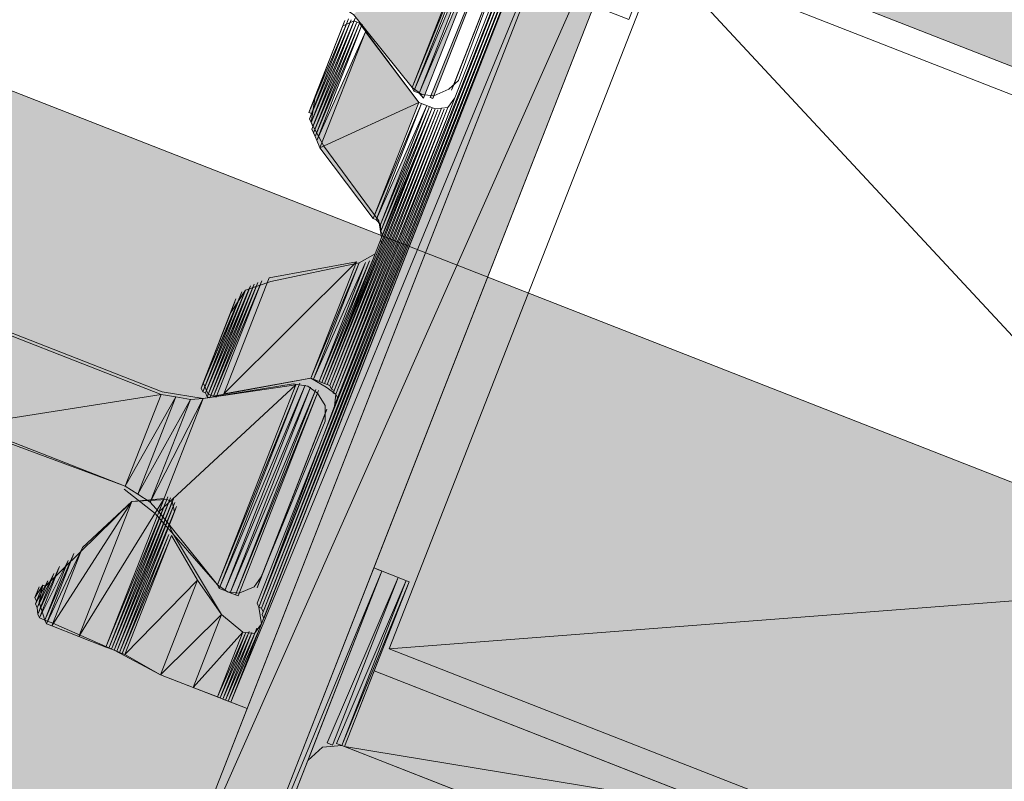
# Model space of a CAD drawing. Header units: millimetres. Extents: x -7374688 to -7372476, y 5958422 to 5960750.
# Tile 40 of 46: x -7373832 to -7373813, y 5960579 to 5960594. Entities that reach past the tile are written whole.
import ezdxf

# ---------------------------------------------------------------- set-up
doc = ezdxf.new("R2010")
doc.units = ezdxf.units.MM
for name, color, linetype, lineweight in [('Импорт в семействах', 7, 'Continuous', 18), ('Окна', 7, 'Continuous', 18), ('Элементы узлов', 7, 'Continuous', 18)]:
    doc.layers.add(name, color=color, linetype=linetype, lineweight=lineweight)

# ---------------------------------------------------------------- blocks, each defined once
blk = doc.blocks.new('ОкноВитражное_Одностворчатое_Агрисовгаз - Окно одностворчатое AGS68 в витраж ПО Л-21477776-Разрез 6-6')
at = {"layer": 'Окна', "true_color": 0x373f43}
h = blk.add_hatch(color=149, dxfattribs=at)
h.paths.add_polyline_path([(-7373815.228, 5960566.519), (-7373808.671, 5960583.282), (-7373854.304, 5960601.132), (-7373860.861, 5960584.369), (-7373817.05, 5960567.231)])
h.paths.add_polyline_path([(-7373849.754, 5960587.52), (-7373849.634, 5960587.827), (-7373849.5, 5960587.716), (-7373849.665, 5960587.588)])
h.paths.add_polyline_path([(-7373849.836, 5960587.611), (-7373850.016, 5960587.803), (-7373849.836, 5960587.965), (-7373849.708, 5960587.827), (-7373849.754, 5960587.75)])
h.paths.add_polyline_path([(-7373850.174, 5960587.803), (-7373850.324, 5960587.932), (-7373850.31, 5960588.21), (-7373849.98, 5960587.978), (-7373850.092, 5960587.877)])
h.paths.add_polyline_path([(-7373850.399, 5960587.831), (-7373850.655, 5960587.932), (-7373850.483, 5960588.218), (-7373850.381, 5960588.178), (-7373850.394, 5960587.932)])
h.paths.add_polyline_path([(-7373850.777, 5960587.92), (-7373850.83, 5960588.236), (-7373850.657, 5960588.227), (-7373850.773, 5960587.932)])
at = {"layer": 'Элементы узлов'}
blk.add_line((-7373854.304, 5960601.132), (-7373808.671, 5960583.282), dxfattribs=at)
blk = doc.blocks.new('Витражная стойка в сборе - Окно для витража_dwg-21250016-Разрез 6-6')
at = {"layer": 'Импорт в семействах'}
for points in [[(-7373829.191, 5960575.996), (-7373818.945, 5960602.19), (-7373817.768, 5960601.73), (-7373829.079, 5960576.25)], [(-7373828.015, 5960575.536), (-7373829.191, 5960575.996), (-7373817.768, 5960601.73), (-7373827.735, 5960576.25)], [(-7373827.677, 5960580.772), (-7373821.073, 5960597.655), (-7373820.766, 5960597.535)], [(-7373827.37, 5960580.652), (-7373827.677, 5960580.772), (-7373820.766, 5960597.535)], [(-7373824.215, 5960592.336), (-7373824.246, 5960592.407), (-7373822.694, 5960596.224)], [(-7373827.057, 5960582.358), (-7373827.088, 5960582.429), (-7373821.694, 5960596.069)], [(-7373824.246, 5960592.407), (-7373825.359, 5960593.786), (-7373822.765, 5960596.193)], [(-7373824.113, 5960592.296), (-7373824.215, 5960592.336), (-7373822.592, 5960596.184)], [(-7373824.03, 5960592.205), (-7373824.113, 5960592.296), (-7373822.489, 5960596.144)], [(-7373823.857, 5960592.196), (-7373823.908, 5960592.216), (-7373822.336, 5960596.084)], [(-7373827.15, 5960582.571), (-7373827.181, 5960582.643), (-7373821.907, 5960595.975)], [(-7373827.099, 5960582.551), (-7373827.15, 5960582.571), (-7373821.856, 5960595.955)], [(-7373827.068, 5960582.48), (-7373827.099, 5960582.551), (-7373821.784, 5960595.987)], [(-7373812.782, 5960592.76), (-7373819.484, 5960595.382), (-7373812.222, 5960594.193)], [(-7373826.15, 5960591.913), (-7373826.201, 5960591.933), (-7373825.47, 5960593.653)], [(-7373826.159, 5960591.74), (-7373826.19, 5960591.811), (-7373825.399, 5960593.684)], [(-7373826.128, 5960591.669), (-7373826.159, 5960591.74), (-7373825.347, 5960593.664)], [(-7373826.117, 5960591.547), (-7373826.148, 5960591.618), (-7373825.297, 5960593.644)], [(-7373826.086, 5960591.475), (-7373826.117, 5960591.547), (-7373825.245, 5960593.624)], [(-7373826.054, 5960591.404), (-7373826.086, 5960591.475), (-7373825.194, 5960593.604)], [(-7373825.992, 5960591.262), (-7373826.054, 5960591.404), (-7373825.132, 5960593.462)], [(-7373825.992, 5960591.262), (-7373825.132, 5960593.462), (-7373824.122, 5960592.123)], [(-7373824.983, 5960589.923), (-7373825.992, 5960591.262), (-7373824.122, 5960592.123)], [(-7373824.931, 5960589.903), (-7373824.983, 5960589.923), (-7373824.07, 5960592.103)], [(-7373825.805, 5960586.764), (-7373825.856, 5960586.784), (-7373823.764, 5960591.983)], [(-7373825.774, 5960586.693), (-7373825.805, 5960586.764), (-7373823.692, 5960592.014)], [(-7373825.723, 5960586.673), (-7373825.774, 5960586.693), (-7373823.641, 5960591.994)], [(-7373825.692, 5960586.602), (-7373825.743, 5960586.622), (-7373823.57, 5960592.025)], [(-7373825.66, 5960586.531), (-7373825.692, 5960586.602), (-7373823.499, 5960592.056)], [(-7373824.849, 5960589.812), (-7373824.931, 5960589.903), (-7373823.968, 5960592.063)], [(-7373824.838, 5960589.689), (-7373824.849, 5960589.812), (-7373823.917, 5960592.043)], [(-7373824.815, 5960589.445), (-7373824.847, 5960589.516), (-7373823.815, 5960592.003)], [(-7373824.807, 5960589.618), (-7373824.838, 5960589.689), (-7373823.866, 5960592.023)], [(-7373825.856, 5960586.784), (-7373825.908, 5960586.804), (-7373824.855, 5960589.342)], [(-7373825.958, 5960586.824), (-7373826.009, 5960586.844), (-7373825.058, 5960589.127)], [(-7373825.908, 5960586.804), (-7373825.958, 5960586.824), (-7373824.967, 5960589.209)], [(-7373827.813, 5960586.606), (-7373825.303, 5960589.104), (-7373826.163, 5960586.905)], [(-7373827.813, 5960586.606), (-7373826.953, 5960588.806), (-7373825.303, 5960589.104)], [(-7373826.112, 5960586.884), (-7373826.163, 5960586.905), (-7373825.251, 5960589.084)], [(-7373826.009, 5960586.844), (-7373826.112, 5960586.884), (-7373825.129, 5960589.095)], [(-7373828.16, 5960586.624), (-7373828.211, 5960586.644), (-7373827.4, 5960588.568)], [(-7373828.129, 5960586.553), (-7373828.16, 5960586.624), (-7373827.329, 5960588.599)], [(-7373828.078, 5960586.533), (-7373828.129, 5960586.553), (-7373827.238, 5960588.682)], [(-7373827.956, 5960586.544), (-7373828.007, 5960586.564), (-7373827.095, 5960588.744)], [(-7373828.211, 5960586.644), (-7373828.243, 5960586.715), (-7373827.511, 5960588.434)], [(-7373832.644, 5960586.018), (-7373831.964, 5960587.758), (-7373828.997, 5960586.597)], [(-7373827.929, 5960582.994), (-7373829.041, 5960584.373), (-7373826.448, 5960586.78)], [(-7373829.041, 5960584.373), (-7373828.2, 5960586.522), (-7373826.448, 5960586.78)], [(-7373827.897, 5960582.923), (-7373827.929, 5960582.994), (-7373826.376, 5960586.811)], [(-7373827.795, 5960582.883), (-7373827.897, 5960582.923), (-7373826.274, 5960586.771)], [(-7373827.693, 5960582.843), (-7373827.795, 5960582.883), (-7373826.172, 5960586.731)], [(-7373829.677, 5960584.858), (-7373832.644, 5960586.018), (-7373828.997, 5960586.597)], [(-7373829.677, 5960584.858), (-7373828.997, 5960586.597), (-7373828.721, 5960586.548)], [(-7373829.441, 5960584.706), (-7373829.677, 5960584.858), (-7373828.721, 5960586.548)], [(-7373829.441, 5960584.706), (-7373828.721, 5960586.548), (-7373828.445, 5960586.499)], [(-7373829.041, 5960584.373), (-7373829.205, 5960584.555), (-7373828.2, 5960586.522)], [(-7373829.205, 5960584.555), (-7373828.445, 5960586.499), (-7373828.2, 5960586.522)], [(-7373827.59, 5960582.803), (-7373827.693, 5960582.843), (-7373826.07, 5960586.691)], [(-7373827.539, 5960582.783), (-7373827.59, 5960582.803), (-7373826.018, 5960586.671)], [(-7373829.205, 5960584.555), (-7373829.441, 5960584.706), (-7373828.445, 5960586.499)], [(-7373830.553, 5960582.015), (-7373831.065, 5960582.215), (-7373829.552, 5960584.573)], [(-7373831.065, 5960582.215), (-7373830.484, 5960583.699), (-7373829.552, 5960584.573)], [(-7373830.042, 5960581.815), (-7373830.553, 5960582.015), (-7373828.941, 5960584.629)], [(-7373830.553, 5960582.015), (-7373829.552, 5960584.573), (-7373828.941, 5960584.629)], [(-7373829.99, 5960581.795), (-7373830.042, 5960581.815), (-7373828.89, 5960584.609)], [(-7373829.94, 5960581.775), (-7373829.99, 5960581.795), (-7373828.819, 5960584.64)], [(-7373829.888, 5960581.755), (-7373829.94, 5960581.775), (-7373828.767, 5960584.62)], [(-7373829.837, 5960581.735), (-7373829.888, 5960581.755), (-7373828.736, 5960584.549)], [(-7373829.786, 5960581.715), (-7373829.837, 5960581.735), (-7373828.705, 5960584.477)], [(-7373829.735, 5960581.695), (-7373829.786, 5960581.715), (-7373828.854, 5960583.946)], [(-7373829.684, 5960581.675), (-7373829.735, 5960581.695), (-7373828.803, 5960583.926)], [(-7373829.684, 5960581.675), (-7373828.803, 5960583.926), (-7373828.307, 5960583.083)], [(-7373831.167, 5960582.255), (-7373831.199, 5960582.326), (-7373830.647, 5960583.585)], [(-7373831.065, 5960582.215), (-7373831.167, 5960582.255), (-7373830.484, 5960583.699)], [(-7373831.199, 5960582.326), (-7373831.301, 5960582.366), (-7373830.758, 5960583.452)], [(-7373831.332, 5960582.437), (-7373831.343, 5960582.56), (-7373831.031, 5960583.205)], [(-7373831.301, 5960582.366), (-7373831.332, 5960582.437), (-7373830.92, 5960583.338)], [(-7373828.015, 5960575.536), (-7373824.973, 5960583.312), (-7373824.819, 5960583.252), (-7373827.719, 5960576.25)], [(-7373827.861, 5960575.476), (-7373828.015, 5960575.536), (-7373824.819, 5960583.252), (-7373827.558, 5960576.25)], [(-7373831.354, 5960582.682), (-7373831.385, 5960582.753), (-7373831.234, 5960582.989)], [(-7373831.343, 5960582.56), (-7373831.374, 5960582.631), (-7373831.143, 5960583.071)], [(-7373829.007, 5960581.292), (-7373829.684, 5960581.675), (-7373828.307, 5960583.083)], [(-7373829.007, 5960581.292), (-7373828.307, 5960583.083), (-7373827.853, 5960582.433)], [(-7373825.753, 5960579.96), (-7373825.855, 5960580), (-7373824.512, 5960583.132)], [(-7373825.579, 5960579.951), (-7373825.682, 5960579.991), (-7373824.359, 5960583.072)], [(-7373825.528, 5960579.931), (-7373825.579, 5960579.951), (-7373824.307, 5960583.052)], [(-7373828.393, 5960581.052), (-7373829.007, 5960581.292), (-7373827.853, 5960582.433)], [(-7373828.393, 5960581.052), (-7373827.853, 5960582.433), (-7373827.453, 5960582.1)], [(-7373827.933, 5960580.872), (-7373828.393, 5960581.052), (-7373827.453, 5960582.1)], [(-7373827.882, 5960580.852), (-7373827.933, 5960580.872), (-7373827.401, 5960582.08)], [(-7373827.831, 5960580.832), (-7373827.882, 5960580.852), (-7373827.33, 5960582.111)], [(-7373827.779, 5960580.812), (-7373827.831, 5960580.832), (-7373827.279, 5960582.091)], [(-7373827.728, 5960580.792), (-7373827.779, 5960580.812), (-7373827.208, 5960582.122)], [(-7373827.677, 5960580.772), (-7373827.728, 5960580.792), (-7373827.117, 5960582.205)], [(-7373818.266, 5960578.742), (-7373825.528, 5960579.931), (-7373824.968, 5960581.364)], [(-7373818.826, 5960577.31), (-7373825.528, 5960579.931), (-7373818.266, 5960578.742)]]:
    blk.add_hatch(color=256, dxfattribs=at).paths.add_polyline_path(points)
for p, q in [((-7373829.191, 5960575.996), (-7373818.945, 5960602.19)), ((-7373829.191, 5960575.996), (-7373817.768, 5960601.73)), ((-7373817.768, 5960601.73), (-7373829.079, 5960576.25)), ((-7373817.768, 5960601.73), (-7373827.735, 5960576.25)), ((-7373827.677, 5960580.772), (-7373821.073, 5960597.655)), ((-7373827.677, 5960580.772), (-7373820.766, 5960597.535)), ((-7373820.766, 5960597.535), (-7373827.677, 5960580.772)), ((-7373820.766, 5960597.535), (-7373827.37, 5960580.652)), ((-7373824.246, 5960592.407), (-7373822.694, 5960596.224)), ((-7373822.694, 5960596.224), (-7373824.215, 5960592.336)), ((-7373827.088, 5960582.429), (-7373821.694, 5960596.069)), ((-7373821.694, 5960596.069), (-7373827.057, 5960582.358)), ((-7373822.765, 5960596.193), (-7373824.246, 5960592.407)), ((-7373824.215, 5960592.336), (-7373822.592, 5960596.184)), ((-7373822.592, 5960596.184), (-7373824.113, 5960592.296)), ((-7373824.113, 5960592.296), (-7373822.489, 5960596.144)), ((-7373822.489, 5960596.144), (-7373824.03, 5960592.205)), ((-7373823.908, 5960592.216), (-7373822.336, 5960596.084)), ((-7373822.336, 5960596.084), (-7373823.857, 5960592.196)), ((-7373827.181, 5960582.643), (-7373821.907, 5960595.975)), ((-7373821.907, 5960595.975), (-7373827.15, 5960582.571)), ((-7373827.15, 5960582.571), (-7373821.856, 5960595.955)), ((-7373827.099, 5960582.551), (-7373821.784, 5960595.987)), ((-7373821.856, 5960595.955), (-7373827.099, 5960582.551)), ((-7373821.784, 5960595.987), (-7373827.068, 5960582.48)), ((-7373812.782, 5960592.76), (-7373819.484, 5960595.382)), ((-7373824.246, 5960592.407), (-7373825.359, 5960593.786)), ((-7373826.201, 5960591.933), (-7373825.47, 5960593.653)), ((-7373826.19, 5960591.811), (-7373825.399, 5960593.684)), ((-7373825.399, 5960593.684), (-7373826.159, 5960591.74)), ((-7373826.159, 5960591.74), (-7373825.347, 5960593.664)), ((-7373825.47, 5960593.653), (-7373826.15, 5960591.913)), ((-7373826.148, 5960591.618), (-7373825.297, 5960593.644)), ((-7373825.347, 5960593.664), (-7373826.128, 5960591.669)), ((-7373825.297, 5960593.644), (-7373826.117, 5960591.547)), ((-7373826.117, 5960591.547), (-7373825.245, 5960593.624)), ((-7373825.245, 5960593.624), (-7373826.086, 5960591.475)), ((-7373826.086, 5960591.475), (-7373825.194, 5960593.604)), ((-7373825.194, 5960593.604), (-7373826.054, 5960591.404)), ((-7373826.054, 5960591.404), (-7373825.132, 5960593.462)), ((-7373825.132, 5960593.462), (-7373825.992, 5960591.262)), ((-7373825.992, 5960591.262), (-7373825.132, 5960593.462)), ((-7373825.132, 5960593.462), (-7373824.122, 5960592.123)), ((-7373824.215, 5960592.336), (-7373824.246, 5960592.407)), ((-7373824.113, 5960592.296), (-7373824.215, 5960592.336)), ((-7373824.03, 5960592.205), (-7373824.113, 5960592.296)), ((-7373825.992, 5960591.262), (-7373824.122, 5960592.123)), ((-7373824.122, 5960592.123), (-7373825.992, 5960591.262)), ((-7373824.122, 5960592.123), (-7373824.983, 5960589.923)), ((-7373824.983, 5960589.923), (-7373824.07, 5960592.103)), ((-7373824.07, 5960592.103), (-7373824.931, 5960589.903)), ((-7373823.857, 5960592.196), (-7373823.908, 5960592.216)), ((-7373826.15, 5960591.913), (-7373826.201, 5960591.933)), ((-7373825.856, 5960586.784), (-7373823.764, 5960591.983)), ((-7373825.805, 5960586.764), (-7373823.692, 5960592.014)), ((-7373823.764, 5960591.983), (-7373825.805, 5960586.764)), ((-7373823.692, 5960592.014), (-7373825.774, 5960586.693)), ((-7373825.774, 5960586.693), (-7373823.641, 5960591.994)), ((-7373825.743, 5960586.622), (-7373823.57, 5960592.025)), ((-7373823.641, 5960591.994), (-7373825.723, 5960586.673)), ((-7373825.692, 5960586.602), (-7373823.499, 5960592.056)), ((-7373823.57, 5960592.025), (-7373825.692, 5960586.602)), ((-7373823.499, 5960592.056), (-7373825.66, 5960586.531)), ((-7373824.931, 5960589.903), (-7373823.968, 5960592.063)), ((-7373823.968, 5960592.063), (-7373824.849, 5960589.812)), ((-7373824.849, 5960589.812), (-7373823.917, 5960592.043)), ((-7373824.847, 5960589.516), (-7373823.815, 5960592.003)), ((-7373823.917, 5960592.043), (-7373824.838, 5960589.689)), ((-7373824.838, 5960589.689), (-7373823.866, 5960592.023)), ((-7373823.815, 5960592.003), (-7373824.815, 5960589.445)), ((-7373823.866, 5960592.023), (-7373824.807, 5960589.618)), ((-7373826.159, 5960591.74), (-7373826.19, 5960591.811)), ((-7373826.128, 5960591.669), (-7373826.159, 5960591.74)), ((-7373826.117, 5960591.547), (-7373826.148, 5960591.618)), ((-7373826.086, 5960591.475), (-7373826.117, 5960591.547)), ((-7373826.054, 5960591.404), (-7373826.086, 5960591.475)), ((-7373825.992, 5960591.262), (-7373826.054, 5960591.404)), ((-7373824.983, 5960589.923), (-7373825.992, 5960591.262)), ((-7373824.931, 5960589.903), (-7373824.983, 5960589.923)), ((-7373824.849, 5960589.812), (-7373824.931, 5960589.903)), ((-7373824.838, 5960589.689), (-7373824.849, 5960589.812)), ((-7373824.807, 5960589.618), (-7373824.838, 5960589.689)), ((-7373824.815, 5960589.445), (-7373824.847, 5960589.516)), ((-7373825.908, 5960586.804), (-7373824.855, 5960589.342)), ((-7373824.855, 5960589.342), (-7373825.856, 5960586.784)), ((-7373826.009, 5960586.844), (-7373825.058, 5960589.127)), ((-7373825.958, 5960586.824), (-7373824.967, 5960589.209)), ((-7373825.058, 5960589.127), (-7373825.958, 5960586.824)), ((-7373824.967, 5960589.209), (-7373825.908, 5960586.804)), ((-7373827.813, 5960586.606), (-7373825.303, 5960589.104)), ((-7373825.303, 5960589.104), (-7373827.813, 5960586.606)), ((-7373826.953, 5960588.806), (-7373825.303, 5960589.104)), ((-7373825.303, 5960589.104), (-7373826.163, 5960586.905)), ((-7373826.163, 5960586.905), (-7373825.251, 5960589.084)), ((-7373826.112, 5960586.884), (-7373825.129, 5960589.095)), ((-7373825.251, 5960589.084), (-7373826.112, 5960586.884)), ((-7373825.129, 5960589.095), (-7373826.009, 5960586.844)), ((-7373827.813, 5960586.606), (-7373826.953, 5960588.806)), ((-7373828.211, 5960586.644), (-7373827.4, 5960588.568)), ((-7373828.16, 5960586.624), (-7373827.329, 5960588.599)), ((-7373827.4, 5960588.568), (-7373828.16, 5960586.624)), ((-7373828.129, 5960586.553), (-7373827.238, 5960588.682)), ((-7373827.329, 5960588.599), (-7373828.129, 5960586.553)), ((-7373827.238, 5960588.682), (-7373828.078, 5960586.533)), ((-7373828.007, 5960586.564), (-7373827.095, 5960588.744)), ((-7373827.095, 5960588.744), (-7373827.956, 5960586.544)), ((-7373828.243, 5960586.715), (-7373827.511, 5960588.434)), ((-7373827.511, 5960588.434), (-7373828.211, 5960586.644)), ((-7373831.964, 5960587.758), (-7373828.997, 5960586.597)), ((-7373826.163, 5960586.905), (-7373827.813, 5960586.606)), ((-7373826.112, 5960586.884), (-7373826.163, 5960586.905)), ((-7373826.009, 5960586.844), (-7373826.112, 5960586.884)), ((-7373829.041, 5960584.373), (-7373826.448, 5960586.78)), ((-7373826.448, 5960586.78), (-7373829.041, 5960584.373)), ((-7373828.211, 5960586.644), (-7373828.243, 5960586.715)), ((-7373828.2, 5960586.522), (-7373826.448, 5960586.78)), ((-7373827.929, 5960582.994), (-7373826.376, 5960586.811)), ((-7373826.448, 5960586.78), (-7373827.929, 5960582.994)), ((-7373826.376, 5960586.811), (-7373827.897, 5960582.923)), ((-7373827.897, 5960582.923), (-7373826.274, 5960586.771)), ((-7373826.274, 5960586.771), (-7373827.795, 5960582.883)), ((-7373827.795, 5960582.883), (-7373826.172, 5960586.731)), ((-7373826.172, 5960586.731), (-7373827.693, 5960582.843)), ((-7373825.958, 5960586.824), (-7373826.009, 5960586.844)), ((-7373825.908, 5960586.804), (-7373825.958, 5960586.824)), ((-7373825.856, 5960586.784), (-7373825.908, 5960586.804)), ((-7373825.805, 5960586.764), (-7373825.856, 5960586.784)), ((-7373825.774, 5960586.693), (-7373825.805, 5960586.764)), ((-7373832.644, 5960586.018), (-7373828.997, 5960586.597)), ((-7373828.997, 5960586.597), (-7373832.644, 5960586.018)), ((-7373828.997, 5960586.597), (-7373829.677, 5960584.858)), ((-7373829.677, 5960584.858), (-7373828.997, 5960586.597)), ((-7373829.677, 5960584.858), (-7373828.721, 5960586.548)), ((-7373828.721, 5960586.548), (-7373829.677, 5960584.858)), ((-7373828.721, 5960586.548), (-7373829.441, 5960584.706)), ((-7373829.441, 5960584.706), (-7373828.721, 5960586.548)), ((-7373829.205, 5960584.555), (-7373828.2, 5960586.522)), ((-7373828.2, 5960586.522), (-7373829.205, 5960584.555)), ((-7373828.2, 5960586.522), (-7373829.041, 5960584.373)), ((-7373829.041, 5960584.373), (-7373828.2, 5960586.522)), ((-7373828.997, 5960586.597), (-7373828.721, 5960586.548)), ((-7373828.721, 5960586.548), (-7373828.445, 5960586.499)), ((-7373828.445, 5960586.499), (-7373828.2, 5960586.522)), ((-7373828.16, 5960586.624), (-7373828.211, 5960586.644)), ((-7373828.129, 5960586.553), (-7373828.16, 5960586.624)), ((-7373828.078, 5960586.533), (-7373828.129, 5960586.553)), ((-7373827.956, 5960586.544), (-7373828.007, 5960586.564)), ((-7373827.693, 5960582.843), (-7373826.07, 5960586.691)), ((-7373826.07, 5960586.691), (-7373827.59, 5960582.803)), ((-7373827.59, 5960582.803), (-7373826.018, 5960586.671)), ((-7373826.018, 5960586.671), (-7373827.539, 5960582.783)), ((-7373825.723, 5960586.673), (-7373825.774, 5960586.693)), ((-7373825.692, 5960586.602), (-7373825.743, 5960586.622)), ((-7373825.66, 5960586.531), (-7373825.692, 5960586.602)), ((-7373829.441, 5960584.706), (-7373828.445, 5960586.499)), ((-7373828.445, 5960586.499), (-7373829.441, 5960584.706)), ((-7373828.445, 5960586.499), (-7373829.205, 5960584.555)), ((-7373829.205, 5960584.555), (-7373828.445, 5960586.499)), ((-7373829.677, 5960584.858), (-7373832.644, 5960586.018)), ((-7373829.441, 5960584.706), (-7373829.677, 5960584.858)), ((-7373829.205, 5960584.555), (-7373829.441, 5960584.706)), ((-7373831.065, 5960582.215), (-7373829.552, 5960584.573)), ((-7373829.552, 5960584.573), (-7373831.065, 5960582.215)), ((-7373830.553, 5960582.015), (-7373828.941, 5960584.629)), ((-7373828.941, 5960584.629), (-7373830.553, 5960582.015)), ((-7373829.552, 5960584.573), (-7373830.553, 5960582.015)), ((-7373830.553, 5960582.015), (-7373829.552, 5960584.573)), ((-7373830.484, 5960583.699), (-7373829.552, 5960584.573)), ((-7373828.941, 5960584.629), (-7373830.042, 5960581.815)), ((-7373830.042, 5960581.815), (-7373828.89, 5960584.609)), ((-7373829.99, 5960581.795), (-7373828.819, 5960584.64)), ((-7373828.89, 5960584.609), (-7373829.99, 5960581.795)), ((-7373828.819, 5960584.64), (-7373829.94, 5960581.775)), ((-7373829.94, 5960581.775), (-7373828.767, 5960584.62)), ((-7373828.767, 5960584.62), (-7373829.888, 5960581.755)), ((-7373829.888, 5960581.755), (-7373828.736, 5960584.549)), ((-7373828.736, 5960584.549), (-7373829.837, 5960581.735)), ((-7373829.837, 5960581.735), (-7373828.705, 5960584.477)), ((-7373828.705, 5960584.477), (-7373829.786, 5960581.715)), ((-7373829.552, 5960584.573), (-7373828.941, 5960584.629)), ((-7373829.041, 5960584.373), (-7373829.205, 5960584.555)), ((-7373827.929, 5960582.994), (-7373829.041, 5960584.373)), ((-7373829.786, 5960581.715), (-7373828.854, 5960583.946)), ((-7373828.854, 5960583.946), (-7373829.735, 5960581.695)), ((-7373829.735, 5960581.695), (-7373828.803, 5960583.926)), ((-7373828.803, 5960583.926), (-7373829.684, 5960581.675)), ((-7373829.684, 5960581.675), (-7373828.803, 5960583.926)), ((-7373828.803, 5960583.926), (-7373828.307, 5960583.083)), ((-7373831.199, 5960582.326), (-7373830.647, 5960583.585)), ((-7373831.167, 5960582.255), (-7373830.484, 5960583.699)), ((-7373830.647, 5960583.585), (-7373831.167, 5960582.255)), ((-7373830.484, 5960583.699), (-7373831.065, 5960582.215)), ((-7373831.065, 5960582.215), (-7373830.484, 5960583.699)), ((-7373831.301, 5960582.366), (-7373830.758, 5960583.452)), ((-7373830.758, 5960583.452), (-7373831.199, 5960582.326)), ((-7373831.343, 5960582.56), (-7373831.031, 5960583.205)), ((-7373831.332, 5960582.437), (-7373830.92, 5960583.338)), ((-7373831.031, 5960583.205), (-7373831.332, 5960582.437)), ((-7373830.92, 5960583.338), (-7373831.301, 5960582.366)), ((-7373828.015, 5960575.536), (-7373824.973, 5960583.312)), ((-7373828.015, 5960575.536), (-7373824.819, 5960583.252)), ((-7373824.819, 5960583.252), (-7373827.719, 5960576.25)), ((-7373824.819, 5960583.252), (-7373827.558, 5960576.25)), ((-7373824.973, 5960583.312), (-7373824.819, 5960583.252)), ((-7373831.385, 5960582.753), (-7373831.234, 5960582.989)), ((-7373831.374, 5960582.631), (-7373831.143, 5960583.071)), ((-7373831.234, 5960582.989), (-7373831.354, 5960582.682)), ((-7373831.143, 5960583.071), (-7373831.343, 5960582.56)), ((-7373829.684, 5960581.675), (-7373828.307, 5960583.083)), ((-7373828.307, 5960583.083), (-7373829.684, 5960581.675)), ((-7373828.307, 5960583.083), (-7373829.007, 5960581.292)), ((-7373829.007, 5960581.292), (-7373828.307, 5960583.083)), ((-7373828.307, 5960583.083), (-7373827.853, 5960582.433)), ((-7373827.897, 5960582.923), (-7373827.929, 5960582.994)), ((-7373825.855, 5960580), (-7373824.512, 5960583.132)), ((-7373824.512, 5960583.132), (-7373825.753, 5960579.96)), ((-7373825.682, 5960579.991), (-7373824.359, 5960583.072)), ((-7373824.359, 5960583.072), (-7373825.579, 5960579.951)), ((-7373825.579, 5960579.951), (-7373824.307, 5960583.052)), ((-7373824.307, 5960583.052), (-7373825.528, 5960579.931)), ((-7373827.795, 5960582.883), (-7373827.897, 5960582.923)), ((-7373827.693, 5960582.843), (-7373827.795, 5960582.883)), ((-7373827.59, 5960582.803), (-7373827.693, 5960582.843)), ((-7373827.539, 5960582.783), (-7373827.59, 5960582.803)), ((-7373831.354, 5960582.682), (-7373831.385, 5960582.753)), ((-7373831.343, 5960582.56), (-7373831.374, 5960582.631)), ((-7373827.15, 5960582.571), (-7373827.181, 5960582.643)), ((-7373831.332, 5960582.437), (-7373831.343, 5960582.56)), ((-7373831.301, 5960582.366), (-7373831.332, 5960582.437)), ((-7373829.007, 5960581.292), (-7373827.853, 5960582.433)), ((-7373827.853, 5960582.433), (-7373829.007, 5960581.292)), ((-7373827.853, 5960582.433), (-7373828.393, 5960581.052)), ((-7373828.393, 5960581.052), (-7373827.853, 5960582.433)), ((-7373827.853, 5960582.433), (-7373827.453, 5960582.1)), ((-7373827.099, 5960582.551), (-7373827.15, 5960582.571)), ((-7373827.068, 5960582.48), (-7373827.099, 5960582.551)), ((-7373827.057, 5960582.358), (-7373827.088, 5960582.429)), ((-7373831.199, 5960582.326), (-7373831.301, 5960582.366)), ((-7373831.167, 5960582.255), (-7373831.199, 5960582.326)), ((-7373831.065, 5960582.215), (-7373831.167, 5960582.255)), ((-7373830.553, 5960582.015), (-7373831.065, 5960582.215)), ((-7373828.393, 5960581.052), (-7373827.453, 5960582.1)), ((-7373827.453, 5960582.1), (-7373828.393, 5960581.052)), ((-7373827.453, 5960582.1), (-7373827.933, 5960580.872)), ((-7373827.933, 5960580.872), (-7373827.401, 5960582.08)), ((-7373827.882, 5960580.852), (-7373827.33, 5960582.111)), ((-7373827.401, 5960582.08), (-7373827.882, 5960580.852)), ((-7373827.33, 5960582.111), (-7373827.831, 5960580.832)), ((-7373827.831, 5960580.832), (-7373827.279, 5960582.091)), ((-7373827.779, 5960580.812), (-7373827.208, 5960582.122)), ((-7373827.279, 5960582.091), (-7373827.779, 5960580.812)), ((-7373827.728, 5960580.792), (-7373827.117, 5960582.205)), ((-7373827.208, 5960582.122), (-7373827.728, 5960580.792)), ((-7373827.117, 5960582.205), (-7373827.677, 5960580.772)), ((-7373830.042, 5960581.815), (-7373830.553, 5960582.015)), ((-7373829.99, 5960581.795), (-7373830.042, 5960581.815)), ((-7373829.94, 5960581.775), (-7373829.99, 5960581.795)), ((-7373829.888, 5960581.755), (-7373829.94, 5960581.775)), ((-7373829.837, 5960581.735), (-7373829.888, 5960581.755)), ((-7373829.786, 5960581.715), (-7373829.837, 5960581.735)), ((-7373829.735, 5960581.695), (-7373829.786, 5960581.715)), ((-7373829.684, 5960581.675), (-7373829.735, 5960581.695)), ((-7373829.007, 5960581.292), (-7373829.684, 5960581.675)), ((-7373825.528, 5960579.931), (-7373824.968, 5960581.364)), ((-7373824.968, 5960581.364), (-7373818.266, 5960578.742)), ((-7373828.393, 5960581.052), (-7373829.007, 5960581.292)), ((-7373827.933, 5960580.872), (-7373828.393, 5960581.052)), ((-7373827.882, 5960580.852), (-7373827.933, 5960580.872)), ((-7373827.831, 5960580.832), (-7373827.882, 5960580.852)), ((-7373827.779, 5960580.812), (-7373827.831, 5960580.832)), ((-7373827.728, 5960580.792), (-7373827.779, 5960580.812)), ((-7373827.677, 5960580.772), (-7373827.728, 5960580.792)), ((-7373827.37, 5960580.652), (-7373827.677, 5960580.772)), ((-7373825.753, 5960579.96), (-7373825.855, 5960580)), ((-7373825.579, 5960579.951), (-7373825.682, 5960579.991)), ((-7373825.528, 5960579.931), (-7373825.579, 5960579.951)), ((-7373818.826, 5960577.31), (-7373825.528, 5960579.931)), ((-7373825.528, 5960579.931), (-7373818.266, 5960578.742)), ((-7373818.266, 5960578.742), (-7373825.528, 5960579.931))]:
    blk.add_line(p, q, dxfattribs=at)
at = {"layer": 'Импорт в семействах', "color": 9, "true_color": 0xc0c0c0}
for p, q in [((-7373797.52, 5960571.158), (-7373819.562, 5960594.881)), ((-7373792.396, 5960584.255), (-7373824.685, 5960581.784))]:
    blk.add_line(p, q, dxfattribs=at)
at = {"layer": 'Импорт в семействах', "flags": 128}
for points in [[(-7373842.847, 5960600.804), (-7373826.015, 5960594.22), (-7373825.359, 5960593.786), (-7373824.246, 5960592.407), (-7373824.062, 5960592.276), (-7373823.837, 5960592.247), (-7373823.552, 5960592.372), (-7373823.37, 5960592.537), (-7373822.26, 5960595.524), (-7373822.211, 5960595.8), (-7373822.356, 5960596.033), (-7373822.541, 5960596.165), (-7373822.817, 5960596.213), (-7373824.549, 5960596.006), (-7373825.314, 5960596.011), (-7373842.126, 5960602.646)], [(-7373821.978, 5960595.944), (-7373823.439, 5960592.21), (-7373823.57, 5960592.025), (-7373823.815, 5960592.003), (-7373824.122, 5960592.123), (-7373825.245, 5960593.624), (-7373825.347, 5960593.664), (-7373825.561, 5960593.571), (-7373826.081, 5960592.24), (-7373826.159, 5960591.74), (-7373825.921, 5960591.293), (-7373824.88, 5960589.883), (-7373824.827, 5960589.567), (-7373824.947, 5960589.26), (-7373825.251, 5960589.084), (-7373826.922, 5960588.735), (-7373827.4, 5960588.568), (-7373827.682, 5960588.148), (-7373828.203, 5960586.817), (-7373828.109, 5960586.604), (-7373828.007, 5960586.564), (-7373826.163, 5960586.905), (-7373825.876, 5960586.733), (-7373825.692, 5960586.602), (-7373825.72, 5960586.377), (-7373827.15, 5960582.571), (-7373827.097, 5960582.256), (-7373827.228, 5960582.071), (-7373827.453, 5960582.1), (-7373827.853, 5960582.433), (-7373828.783, 5960583.977), (-7373828.845, 5960584.119), (-7373828.705, 5960584.477), (-7373828.845, 5960584.119), (-7373828.705, 5960584.477), (-7373828.845, 5960584.119), (-7373828.725, 5960584.426), (-7373828.785, 5960584.273), (-7373828.845, 5960584.119), (-7373828.705, 5960584.477), (-7373828.725, 5960584.426), (-7373828.845, 5960584.119), (-7373828.745, 5960584.375), (-7373828.787, 5960584.569), (-7373828.89, 5960584.609), (-7373829.552, 5960584.573), (-7373831.183, 5960582.969), (-7373831.234, 5960582.989), (-7373831.303, 5960582.662), (-7373831.199, 5960582.326), (-7373831.045, 5960582.266), (-7373829.888, 5960581.755), (-7373828.767, 5960584.62), (-7373829.888, 5960581.755), (-7373828.767, 5960584.62), (-7373829.888, 5960581.755), (-7373828.787, 5960584.569), (-7373829.888, 5960581.755), (-7373828.767, 5960584.62), (-7373828.787, 5960584.569), (-7373829.888, 5960581.755), (-7373828.736, 5960584.549), (-7373829.837, 5960581.735), (-7373828.736, 5960584.549), (-7373829.837, 5960581.735), (-7373828.705, 5960584.477), (-7373829.786, 5960581.715), (-7373828.705, 5960584.477), (-7373829.786, 5960581.715), (-7373828.865, 5960584.068), (-7373829.786, 5960581.715), (-7373828.865, 5960584.068), (-7373829.786, 5960581.715), (-7373828.885, 5960584.017), (-7373829.786, 5960581.715), (-7373828.865, 5960584.068), (-7373828.885, 5960584.017), (-7373829.786, 5960581.715), (-7373828.854, 5960583.946), (-7373829.735, 5960581.695), (-7373828.854, 5960583.946), (-7373829.735, 5960581.695)], [(-7373829.677, 5960584.858), (-7373832.664, 5960585.967)], [(-7373845.809, 5960593.233), (-7373828.977, 5960586.648), (-7373828.2, 5960586.522), (-7373826.499, 5960586.8), (-7373826.223, 5960586.751), (-7373826.038, 5960586.62), (-7373825.894, 5960586.386), (-7373825.892, 5960586.09), (-7373827.103, 5960583.143), (-7373827.235, 5960582.958), (-7373827.519, 5960582.834), (-7373827.744, 5960582.863), (-7373827.929, 5960582.994), (-7373829.112, 5960584.342), (-7373829.697, 5960584.806)], [(-7373794.599, 5960577.566), (-7373792.518, 5960582.887), (-7373792.774, 5960582.987), (-7373792.114, 5960584.675), (-7373796.411, 5960586.356), (-7373796.818, 5960586.22), (-7373798.762, 5960586.981), (-7373798.969, 5960587.357), (-7373810.224, 5960591.759), (-7373810.631, 5960591.624), (-7373812.575, 5960592.384), (-7373812.782, 5960592.76), (-7373819.484, 5960595.382), (-7373820.145, 5960593.693), (-7373820.81, 5960593.954), (-7373822.891, 5960588.633), (-7373824.973, 5960583.312), (-7373824.307, 5960583.052), (-7373824.968, 5960581.364), (-7373818.266, 5960578.742)], [(-7373826.161, 5960592.036), (-7373825.521, 5960593.673), (-7373826.161, 5960592.036), (-7373826.201, 5960591.933), (-7373825.521, 5960593.673), (-7373826.141, 5960592.087), (-7373825.521, 5960593.673), (-7373826.141, 5960592.087), (-7373826.161, 5960592.036), (-7373825.521, 5960593.673), (-7373826.141, 5960592.087), (-7373825.541, 5960593.622), (-7373826.141, 5960592.087), (-7373825.541, 5960593.622), (-7373826.141, 5960592.087)], [(-7373826.17, 5960591.862), (-7373825.45, 5960593.704), (-7373826.17, 5960591.862), (-7373826.19, 5960591.811), (-7373825.45, 5960593.704), (-7373826.15, 5960591.913), (-7373825.45, 5960593.704), (-7373826.17, 5960591.862), (-7373826.15, 5960591.913), (-7373825.45, 5960593.704), (-7373826.15, 5960591.913)], [(-7373826.128, 5960591.669), (-7373825.327, 5960593.715), (-7373826.128, 5960591.669), (-7373826.148, 5960591.618), (-7373825.327, 5960593.715), (-7373826.159, 5960591.74), (-7373825.399, 5960593.684), (-7373826.159, 5960591.74), (-7373825.399, 5960593.684), (-7373826.159, 5960591.74)], [(-7373826.081, 5960592.24), (-7373825.561, 5960593.571), (-7373826.101, 5960592.189), (-7373826.081, 5960592.24), (-7373825.561, 5960593.571), (-7373826.081, 5960592.24), (-7373825.541, 5960593.622), (-7373826.141, 5960592.087), (-7373826.101, 5960592.189), (-7373825.541, 5960593.622), (-7373826.101, 5960592.189)], [(-7373826.117, 5960591.547), (-7373825.297, 5960593.644), (-7373826.117, 5960591.547), (-7373825.297, 5960593.644), (-7373826.117, 5960591.547), (-7373825.245, 5960593.624), (-7373826.086, 5960591.475), (-7373825.245, 5960593.624), (-7373826.086, 5960591.475)], [(-7373825.66, 5960586.531), (-7373823.479, 5960592.107), (-7373825.68, 5960586.48), (-7373825.66, 5960586.531), (-7373823.479, 5960592.107), (-7373825.66, 5960586.531), (-7373823.459, 5960592.158), (-7373825.7, 5960586.428), (-7373825.68, 5960586.48), (-7373823.459, 5960592.158), (-7373825.68, 5960586.48), (-7373823.439, 5960592.21), (-7373825.72, 5960586.377), (-7373825.7, 5960586.428), (-7373823.439, 5960592.21), (-7373825.7, 5960586.428)], [(-7373825.908, 5960586.804), (-7373824.947, 5960589.26), (-7373825.908, 5960586.804), (-7373824.947, 5960589.26), (-7373825.908, 5960586.804), (-7373823.815, 5960592.003), (-7373825.856, 5960586.784), (-7373823.815, 5960592.003), (-7373825.856, 5960586.784)], [(-7373828.007, 5960586.564), (-7373827.166, 5960588.713), (-7373828.007, 5960586.564), (-7373827.166, 5960588.713), (-7373828.078, 5960586.533), (-7373827.238, 5960588.682), (-7373828.078, 5960586.533), (-7373827.238, 5960588.682), (-7373828.129, 5960586.553), (-7373827.309, 5960588.65), (-7373828.129, 5960586.553), (-7373827.309, 5960588.65), (-7373828.16, 5960586.624), (-7373827.4, 5960588.568), (-7373828.16, 5960586.624), (-7373827.4, 5960588.568), (-7373828.211, 5960586.644), (-7373827.471, 5960588.537), (-7373828.211, 5960586.644), (-7373827.471, 5960588.537), (-7373828.211, 5960586.644), (-7373827.491, 5960588.486), (-7373828.211, 5960586.644), (-7373827.491, 5960588.486), (-7373828.243, 5960586.715), (-7373827.582, 5960588.403), (-7373828.243, 5960586.715), (-7373827.582, 5960588.403), (-7373828.223, 5960586.766), (-7373827.602, 5960588.352), (-7373828.223, 5960586.766), (-7373828.243, 5960586.715), (-7373827.602, 5960588.352), (-7373828.223, 5960586.766), (-7373827.622, 5960588.301), (-7373828.223, 5960586.766), (-7373827.622, 5960588.301), (-7373828.223, 5960586.766), (-7373827.622, 5960588.301), (-7373828.223, 5960586.766), (-7373827.622, 5960588.301), (-7373828.203, 5960586.817), (-7373827.662, 5960588.199), (-7373828.223, 5960586.766), (-7373828.203, 5960586.817), (-7373827.662, 5960588.199), (-7373828.203, 5960586.817)], [(-7373827.728, 5960580.792), (-7373827.188, 5960582.173), (-7373827.728, 5960580.792), (-7373827.188, 5960582.173), (-7373827.728, 5960580.792), (-7373827.117, 5960582.205), (-7373827.677, 5960580.772), (-7373827.117, 5960582.205), (-7373827.677, 5960580.772), (-7373827.097, 5960582.256), (-7373827.677, 5960580.772), (-7373827.097, 5960582.256), (-7373827.677, 5960580.772)], [(-7373829.888, 5960581.755), (-7373829.007, 5960581.292), (-7373827.37, 5960580.652), (-7373828.691, 5960577.275), (-7373829.919, 5960577.755), (-7373830.132, 5960577.662), (-7373830.152, 5960577.611), (-7373830.203, 5960577.631), (-7373830.183, 5960577.682)], [(-7373830.223, 5960577.58), (-7373830.266, 5960576.417), (-7373826.787, 5960575.056), (-7373826.009, 5960575.99), (-7373825.989, 5960576.041), (-7373826.082, 5960576.255), (-7373827.361, 5960576.755), (-7373826.22, 5960579.671), (-7373825.947, 5960579.918), (-7373825.579, 5960579.951), (-7373818.263, 5960577.089), (-7373817.837, 5960577.277), (-7373817.018, 5960576.956), (-7373816.831, 5960576.529), (-7373809.566, 5960573.687), (-7373809.382, 5960573.556), (-7373809.237, 5960573.323), (-7373809.235, 5960573.027), (-7373810.375, 5960570.111), (-7373811.654, 5960570.611), (-7373811.868, 5960570.517), (-7373811.888, 5960570.466), (-7373811.94, 5960570.486), (-7373811.92, 5960570.538)]]:
    blk.add_lwpolyline(points, dxfattribs=at)
for points in [[(-7373827.077, 5960582.307), (-7373821.674, 5960596.12), (-7373827.077, 5960582.307), (-7373827.097, 5960582.256), (-7373821.674, 5960596.12), (-7373827.057, 5960582.358), (-7373821.694, 5960596.069), (-7373827.077, 5960582.307), (-7373827.057, 5960582.358), (-7373821.694, 5960596.069), (-7373827.057, 5960582.358), (-7373821.694, 5960596.069), (-7373827.077, 5960582.307), (-7373821.694, 5960596.069)], [(-7373827.068, 5960582.48), (-7373821.764, 5960596.038), (-7373827.088, 5960582.429), (-7373827.068, 5960582.48), (-7373821.764, 5960596.038)], [(-7373823.501, 5960592.352), (-7373822.22, 5960595.626), (-7373823.461, 5960592.454), (-7373823.501, 5960592.352), (-7373822.18, 5960595.728), (-7373822.22, 5960595.626)], [(-7373819.562, 5960594.881), (-7373792.396, 5960584.255), (-7373797.52, 5960571.158), (-7373824.685, 5960581.784)], [(-7373825.723, 5960586.673), (-7373823.641, 5960591.994), (-7373825.743, 5960586.622), (-7373825.723, 5960586.673), (-7373823.641, 5960591.994)], [(-7373824.807, 5960589.618), (-7373823.866, 5960592.023), (-7373824.847, 5960589.516), (-7373824.807, 5960589.618), (-7373823.866, 5960592.023)], [(-7373827.183, 5960582.938), (-7373825.903, 5960586.213), (-7373827.143, 5960583.041), (-7373827.183, 5960582.938), (-7373825.863, 5960586.315), (-7373825.903, 5960586.213)], [(-7373829.99, 5960581.795), (-7373828.87, 5960584.66), (-7373829.99, 5960581.795), (-7373828.87, 5960584.66)], [(-7373828.785, 5960584.273), (-7373828.745, 5960584.375), (-7373828.785, 5960584.273), (-7373828.725, 5960584.426), (-7373828.745, 5960584.375)], [(-7373826.22, 5960579.671), (-7373824.819, 5960583.252), (-7373826.18, 5960579.773), (-7373826.22, 5960579.671), (-7373824.819, 5960583.252)], [(-7373831.354, 5960582.682), (-7373831.234, 5960582.989), (-7373831.374, 5960582.631), (-7373831.354, 5960582.682), (-7373831.234, 5960582.989)], [(-7373831.365, 5960582.804), (-7373831.325, 5960582.907), (-7373831.365, 5960582.804), (-7373831.305, 5960582.958), (-7373831.385, 5960582.753), (-7373831.365, 5960582.804), (-7373831.305, 5960582.958)], [(-7373827.882, 5960580.852), (-7373827.401, 5960582.08), (-7373827.882, 5960580.852), (-7373827.401, 5960582.08)]]:
    blk.add_lwpolyline(points, close=True, dxfattribs=at)
blk = doc.blocks.new('Витражная стойка в сборе - Витражная стойка в сборе-21069598-Разрез 6-6')
blk.add_blockref('Витражная стойка в сборе - Окно для витража_dwg-21250016-Разрез 6-6', (0, 0))

msp = doc.modelspace()

# ---------------------------------------------------------------- block references
at = {"layer": 'Окна'}
msp.add_blockref('ОкноВитражное_Одностворчатое_Агрисовгаз - Окно одностворчатое AGS68 в витраж ПО Л-21477776-Разрез 6-6', (0, 0), dxfattribs=at)
at = {"layer": 'Элементы узлов'}
msp.add_blockref('Витражная стойка в сборе - Витражная стойка в сборе-21069598-Разрез 6-6', (0, 0), dxfattribs=at)

doc.saveas('drawing.dxf')
